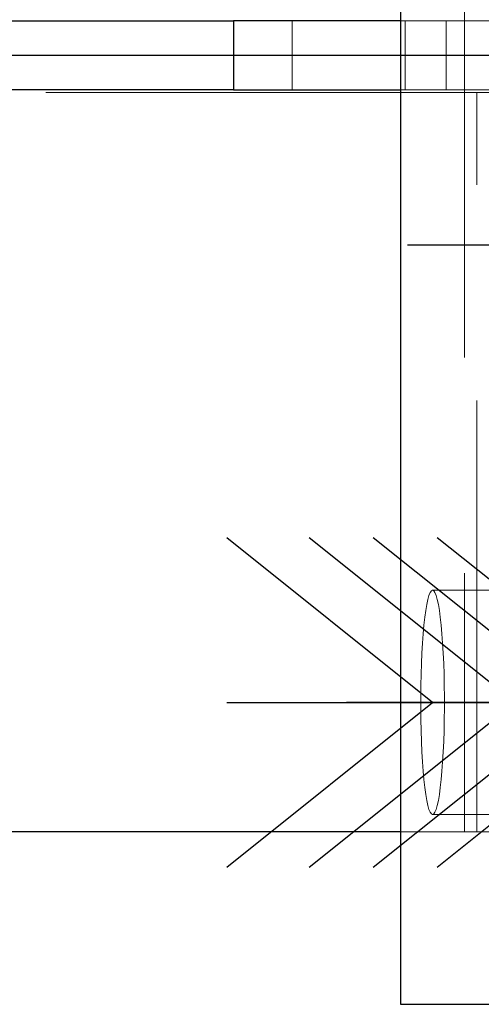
# Model space of a CAD drawing. Header units: millimetres. Extents: x 3526 to 4380, y 11541 to 12002.
# Tile 31 of 127: x 3863.15 to 3865.82, y 11724.98 to 11730.68. Entities that reach past the tile are written whole.
import ezdxf

# ---------------------------------------------------------------- set-up
doc = ezdxf.new("R2010")
doc.units = ezdxf.units.MM
doc.header["$LTSCALE"] = 10
doc.linetypes.add('HIDDEN', pattern=[0.375, 0.25, -0.125])
doc.linetypes.add('MITTE', pattern=[2, 1.25, -0.25, 0.25, -0.25])
for name, color, linetype in [('PS_BOLT', 4, 'Continuous'), ('PS_MID', 5, 'MITTE'), ('PS_SHAPE', 3, 'Continuous')]:
    doc.layers.add(name, color=color, linetype=linetype)
doc.layers.add('PS_Hidden', color=2, linetype='HIDDEN', lineweight=9)
doc.layers.add('PS_SOLID', color=7, linetype='Continuous', lineweight=30)

# ---------------------------------------------------------------- blocks, each defined once
blk = doc.blocks.new('*X589')
at = {"color": 30, "linetype": 'Continuous'}
for p, q in [((3866.3901, 11726.7263), (3865.1969, 11727.6809)), ((3868.0556, 11726.7263), (3869.2489, 11727.6809)), ((3865.1969, 11725.7717), (3866.3901, 11726.7263)), ((3865.1969, 11726.7263), (3869.2489, 11726.7263)), ((3869.2489, 11725.7717), (3868.0556, 11726.7263))]:
    blk.add_line(p, q, dxfattribs=at)
blk = doc.blocks.new('*X592')
at = {"color": 30, "linetype": 'Continuous'}
for p, q in [((3865.5411, 11726.7263), (3864.3479, 11727.6809)), ((3867.2066, 11726.7263), (3868.3999, 11727.6809)), ((3864.3479, 11725.7717), (3865.5411, 11726.7263)), ((3864.3479, 11726.7263), (3868.3999, 11726.7263)), ((3868.3999, 11725.7717), (3867.2066, 11726.7263))]:
    blk.add_line(p, q, dxfattribs=at)
blk = doc.blocks.new('*X595')
at = {"layer": 'PS_Hidden', "color": 2, "linetype": 'HIDDEN'}
for p, q in [((3865.7268, 11734.9763), (3865.7268, 11725.9763)), ((3864.7268, 11730.6763), (3864.7268, 11730.2763)), ((3865.3819, 11730.6763), (3865.3554, 11730.6763)), ((3865.3819, 11730.6763), (3865.3819, 11730.2763)), ((3865.6207, 11730.6763), (3865.3819, 11730.6763)), ((3865.6207, 11730.2763), (3865.6207, 11730.6763)), ((3865.6207, 11730.6763), (3866.6114, 11730.6763)), ((3865.7988, 11730.2613), (3709.9585, 11730.2613)), ((3865.3554, 11730.2763), (3865.3819, 11730.2763)), ((3865.3819, 11730.2763), (3865.6207, 11730.2763)), ((3865.6207, 11730.2763), (3866.6114, 11730.2763)), ((3865.7988, 11730.2613), (3867.7893, 11730.2613)), ((3865.7988, 11725.9763), (3865.7988, 11730.2613)), ((3865.5341, 11727.373), (3865.5272, 11727.363)), ((3865.5411, 11727.3763), (3865.5341, 11727.373)), ((3865.5481, 11727.373), (3865.5411, 11727.3763)), ((3865.5411, 11727.3763), (3866.5354, 11727.3763)), ((3865.555, 11727.363), (3865.5481, 11727.373)), ((3865.5139, 11727.3236), (3865.5076, 11727.2946)), ((3865.5204, 11727.3465), (3865.5139, 11727.3236)), ((3865.5272, 11727.363), (3865.5204, 11727.3465)), ((3865.5617, 11727.3465), (3865.555, 11727.363)), ((3865.5683, 11727.3236), (3865.5617, 11727.3465)), ((3865.5746, 11727.2946), (3865.5683, 11727.3236)), ((3865.5017, 11727.2598), (3865.4962, 11727.2195)), ((3865.5076, 11727.2946), (3865.5017, 11727.2598)), ((3865.5805, 11727.2598), (3865.5746, 11727.2946)), ((3865.586, 11727.2195), (3865.5805, 11727.2598)), ((3865.4962, 11727.2195), (3865.4911, 11727.1741)), ((3865.5911, 11727.1741), (3865.586, 11727.2195)), ((3865.4911, 11727.1741), (3865.4865, 11727.1242)), ((3865.5956, 11727.1242), (3865.5911, 11727.1741)), ((3865.4865, 11727.1242), (3865.4825, 11727.0701)), ((3865.5996, 11727.0701), (3865.5956, 11727.1242)), ((3865.4825, 11727.0701), (3865.4792, 11727.0126)), ((3865.603, 11727.0126), (3865.5996, 11727.0701)), ((3865.4792, 11727.0126), (3865.4764, 11726.9521)), ((3865.6058, 11726.9521), (3865.603, 11727.0126)), ((3865.4764, 11726.9521), (3865.4743, 11726.8892)), ((3865.6079, 11726.8892), (3865.6058, 11726.9521)), ((3865.4743, 11726.8892), (3865.4729, 11726.8247)), ((3865.6093, 11726.8247), (3865.6079, 11726.8892)), ((3865.4729, 11726.8247), (3865.4722, 11726.7592)), ((3865.61, 11726.7592), (3865.6093, 11726.8247)), ((3865.4722, 11726.7592), (3865.4722, 11726.6934)), ((3865.61, 11726.6934), (3865.61, 11726.7592)), ((3865.4722, 11726.6934), (3865.4729, 11726.6279)), ((3865.6093, 11726.6279), (3865.61, 11726.6934)), ((3865.4729, 11726.6279), (3865.4743, 11726.5634)), ((3865.6079, 11726.5634), (3865.6093, 11726.6279)), ((3865.4743, 11726.5634), (3865.4764, 11726.5006)), ((3865.6058, 11726.5006), (3865.6079, 11726.5634)), ((3865.4764, 11726.5006), (3865.4792, 11726.4401)), ((3865.603, 11726.4401), (3865.6058, 11726.5006)), ((3865.4792, 11726.4401), (3865.4825, 11726.3825)), ((3865.5996, 11726.3825), (3865.603, 11726.4401)), ((3865.4825, 11726.3825), (3865.4865, 11726.3284)), ((3865.5956, 11726.3284), (3865.5996, 11726.3825)), ((3865.4865, 11726.3284), (3865.4911, 11726.2785)), ((3865.5911, 11726.2785), (3865.5956, 11726.3284)), ((3865.4911, 11726.2785), (3865.4962, 11726.2331)), ((3865.4962, 11726.2331), (3865.5017, 11726.1928)), ((3865.5805, 11726.1928), (3865.586, 11726.2331)), ((3865.586, 11726.2331), (3865.5911, 11726.2785)), ((3865.5017, 11726.1928), (3865.5076, 11726.158)), ((3865.5746, 11726.158), (3865.5805, 11726.1928)), ((3865.5076, 11726.158), (3865.5139, 11726.129)), ((3865.5139, 11726.129), (3865.5204, 11726.1061)), ((3865.5617, 11726.1061), (3865.5683, 11726.129)), ((3865.5683, 11726.129), (3865.5746, 11726.158)), ((3865.5204, 11726.1061), (3865.5272, 11726.0896)), ((3865.5272, 11726.0896), (3865.5341, 11726.0796)), ((3865.5341, 11726.0796), (3865.5411, 11726.0763)), ((3865.5411, 11726.0763), (3865.5481, 11726.0796)), ((3865.5411, 11726.0763), (3866.5354, 11726.0763)), ((3865.5481, 11726.0796), (3865.555, 11726.0896)), ((3865.555, 11726.0896), (3865.5617, 11726.1061)), ((3865.7268, 11725.9763), (3865.3554, 11725.9763)), ((3865.7268, 11725.9763), (3865.7988, 11725.9763)), ((3867.7893, 11725.9763), (3865.7988, 11725.9763))]:
    blk.add_line(p, q, dxfattribs=at)
at = {"layer": 'PS_MID', "color": 5, "linetype": 'MITTE'}
for p, q in [((3870.3614, 11730.4763), (3709.9585, 11730.4763)), ((3867.391, 11729.3763), (3865.3966, 11729.3763)), ((3867.0354, 11726.7263), (3865.0411, 11726.7263)), ((3867.513, 11726.7263), (3865.5186, 11726.7263))]:
    blk.add_line(p, q, dxfattribs=at)
at = {"layer": 'PS_SOLID', "color": 7, "linetype": 'Continuous'}
for p, q in [((3865.3554, 11735.9763), (3865.3554, 11724.9763)), ((3859.628, 11730.6763), (3864.3875, 11730.6763)), ((3865.3554, 11730.6763), (3864.3875, 11730.6763)), ((3864.3875, 11730.6763), (3864.3875, 11730.2763)), ((3864.3875, 11730.2763), (3859.628, 11730.2763)), ((3864.3875, 11730.2763), (3865.3554, 11730.2763)), ((3865.3554, 11725.9763), (3709.9585, 11725.9763)), ((3865.3554, 11724.9763), (3866.3497, 11724.9763))]:
    blk.add_line(p, q, dxfattribs=at)
blk = doc.blocks.new('*X604')
at = {"color": 30, "linetype": 'Continuous'}
for p, q in [((3866.7615, 11726.7263), (3865.5683, 11727.6809)), ((3868.4271, 11726.7263), (3869.6203, 11727.6809)), ((3865.5683, 11725.7717), (3866.7615, 11726.7263)), ((3865.5683, 11726.7263), (3869.6203, 11726.7263)), ((3869.6203, 11725.7717), (3868.4271, 11726.7263))]:
    blk.add_line(p, q, dxfattribs=at)
blk = doc.blocks.new('*X605')
at = {"color": 30, "linetype": 'Continuous'}
for p, q in [((3866.0186, 11726.7263), (3864.8254, 11727.6809)), ((3867.6842, 11726.7263), (3868.8774, 11727.6809)), ((3864.8254, 11725.7717), (3866.0186, 11726.7263)), ((3864.8254, 11726.7263), (3868.8774, 11726.7263)), ((3868.8774, 11725.7717), (3867.6842, 11726.7263))]:
    blk.add_line(p, q, dxfattribs=at)

msp = doc.modelspace()

# ---------------------------------------------------------------- block references
at = {"layer": 'PS_BOLT', "color": 30}
for name in ['*X592', '*X605', '*X589', '*X604']:
    msp.add_blockref(name, (0, 0), dxfattribs=at)
at = {"layer": 'PS_SHAPE'}
msp.add_blockref('*X595', (0, 0), dxfattribs=at)

doc.saveas('drawing.dxf')
